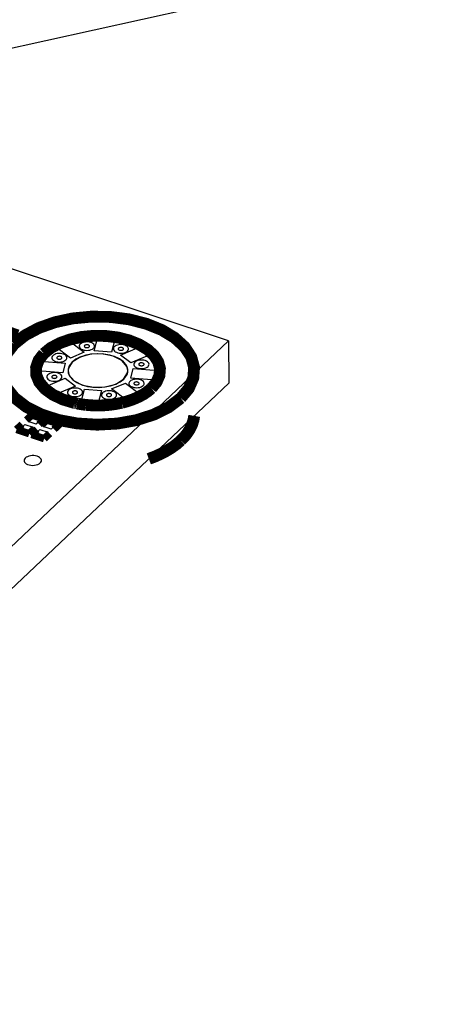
# Model space of a CAD drawing. Extents: x 0 to 1189, y 0 to 841.
# Tile 183 of 256: x 640.63 to 649.49, y 299.64 to 319.83. Entities that reach past the tile are written whole.
import ezdxf

# ---------------------------------------------------------------- set-up
doc = ezdxf.new("R2010")
doc.units = 0
doc.header["$LTSCALE"] = 65.395
doc.layers.get('0').update_dxf_attribs({"linetype": 'CONTINUOUS'})

msp = doc.modelspace()

# ---------------------------------------------------------------- linework, layer by layer
at = {"color": 2, "linetype": 'Continuous'}
for p, q in [((632.323, 317.429), (806.407, 356.267)), ((644.906, 313.24), (611.737, 281.804)), ((644.908, 312.371), (611.739, 280.936))]:
    msp.add_line(p, q, dxfattribs=at)
at = {"color": 7, "linetype": 'Continuous'}
for p, q in [((644.906, 313.239), (570.021, 338.154)), ((611.738, 281.804), (644.906, 313.239)), ((641.358, 313.119), (641.643, 313.239)), ((641.643, 313.239), (641.951, 313.007)), ((642.156, 313.036), (642.23, 313.324)), ((642.23, 313.324), (642.581, 313.295)), ((642.581, 313.295), (642.508, 313.008)), ((644.906, 313.239), (644.908, 312.371)), ((641.667, 312.887), (641.358, 313.119)), ((641.951, 313.007), (641.667, 312.887)), ((642.508, 313.008), (642.156, 313.036)), ((642.689, 312.948), (643.102, 313.122)), ((642.902, 312.788), (642.689, 312.948)), ((643.315, 312.962), (642.902, 312.788)), ((643.102, 313.122), (643.315, 312.962)), ((640.997, 312.628), (641.048, 312.826)), ((641.048, 312.826), (641.558, 312.785)), ((641.558, 312.785), (641.508, 312.587)), ((641.508, 312.587), (640.997, 312.628)), ((641.618, 312.629), (641.637, 312.544)), ((641.637, 312.544), (641.74, 312.423)), ((642.757, 312.455), (642.837, 312.582)), ((642.837, 312.582), (642.843, 312.631)), ((642.902, 312.475), (642.953, 312.673)), ((642.953, 312.673), (643.463, 312.632)), ((643.463, 312.632), (643.413, 312.434)), ((611.739, 280.936), (644.908, 312.371)), ((641.146, 312.298), (641.559, 312.472)), ((641.559, 312.472), (641.772, 312.312)), ((641.74, 312.423), (641.917, 312.333)), ((642.381, 312.296), (642.597, 312.355)), ((642.509, 312.253), (642.794, 312.373)), ((642.597, 312.355), (642.757, 312.455)), ((642.794, 312.373), (643.103, 312.141)), ((643.413, 312.434), (642.902, 312.475)), ((641.359, 312.138), (641.146, 312.298)), ((641.772, 312.312), (641.359, 312.138)), ((641.879, 311.965), (641.953, 312.252)), ((641.917, 312.333), (642.143, 312.289)), ((641.953, 312.252), (642.305, 312.224)), ((642.143, 312.289), (642.381, 312.296)), ((642.305, 312.224), (642.231, 311.937)), ((642.818, 312.021), (642.509, 312.253)), ((643.103, 312.141), (642.818, 312.021)), ((642.231, 311.937), (641.879, 311.965)), ((640.8, 311.587), (640.896, 311.679)), ((640.968, 311.531), (640.8, 311.587)), ((640.896, 311.679), (641.064, 311.623)), ((641.064, 311.623), (640.968, 311.531)), ((641.106, 311.486), (641.202, 311.577)), ((641.202, 311.577), (641.37, 311.521)), ((640.637, 311.433), (640.734, 311.525)), ((640.805, 311.377), (640.637, 311.433)), ((640.734, 311.525), (640.902, 311.469)), ((640.902, 311.469), (640.805, 311.377)), ((640.943, 311.332), (641.039, 311.423)), ((641.111, 311.276), (640.943, 311.332)), ((641.039, 311.423), (641.208, 311.367)), ((641.274, 311.43), (641.106, 311.486)), ((641.208, 311.367), (641.111, 311.276)), ((641.37, 311.521), (641.274, 311.43))]:
    msp.add_line(p, q, dxfattribs=at)
for points, const_width in [([(643.926, 312.066), (644.09, 312.262), (644.183, 312.476), (644.2, 312.696), (644.141, 312.91), (644.005, 313.117), (643.8, 313.304), (643.538, 313.463), (643.22, 313.591), (642.864, 313.682), (642.489, 313.73), (642.097, 313.737), (641.71, 313.7), (641.351, 313.622), (641.019, 313.504), (640.735, 313.352), (640.511, 313.172)], 0.242), ([(640.598, 313.397), (640.411, 313.46)], 0.151), ([(640.444, 313.251), (640.598, 313.397)], 0.151), ([(643.325, 312.266), (643.43, 312.393), (643.49, 312.531), (643.501, 312.673), (643.463, 312.811), (643.376, 312.944), (643.243, 313.065), (643.074, 313.167), (642.869, 313.25), (642.639, 313.309), (642.397, 313.34), (642.144, 313.344), (641.895, 313.32), (641.663, 313.27), (641.449, 313.194), (641.266, 313.096), (641.121, 312.979)], 0.242), ([(640.511, 313.172), (640.349, 312.962), (640.267, 312.735), (640.269, 312.507), (640.356, 312.28), (640.522, 312.072), (640.765, 311.885), (641.066, 311.733), (641.423, 311.617), (641.808, 311.546), (642.218, 311.521), (642.628, 311.544), (643.015, 311.613), (643.374, 311.728), (643.679, 311.879), (643.926, 312.066)], 0.242), ([(641.121, 312.979), (641.015, 312.842), (640.963, 312.693), (640.967, 312.541), (641.028, 312.393), (641.144, 312.255), (641.306, 312.137), (641.512, 312.038), (641.752, 311.966)], 0.242), ([(642.72, 311.97), (642.84, 312.003), (642.957, 312.044), (643.062, 312.09), (643.162, 312.143), (643.247, 312.201), (643.325, 312.266)], 0.242), ([(641.752, 311.966), (641.769, 311.962)], 0.242), ([(641.769, 311.962), (641.781, 311.96), (641.798, 311.956)], 0.242), ([(641.798, 311.956), (641.811, 311.954)], 0.242), ([(641.811, 311.954), (641.837, 311.949), (641.866, 311.944), (641.896, 311.939), (641.926, 311.935), (641.952, 311.931), (641.985, 311.927)], 0.242), ([(641.985, 311.927), (642.108, 311.917), (642.233, 311.914), (642.357, 311.918), (642.48, 311.929), (642.6, 311.946), (642.72, 311.97)], 0.242), ([(640.878, 311.72), (640.766, 311.614)], 0.151), ([(641.137, 311.633), (640.878, 311.72)], 0.151), ([(640.676, 311.528), (640.564, 311.423)], 0.151), ([(641.026, 311.528), (641.137, 311.633)], 0.151), ([(641.183, 311.618), (641.072, 311.513)], 0.151), ([(641.443, 311.532), (641.183, 311.618)], 0.151), ([(641.332, 311.426), (641.443, 311.532)], 0.151), ([(640.564, 311.423), (640.824, 311.336)], 0.151), ([(640.824, 311.336), (640.935, 311.442)], 0.151), ([(640.981, 311.426), (640.87, 311.321)], 0.151), ([(640.87, 311.321), (641.13, 311.235)], 0.151), ([(641.13, 311.235), (641.241, 311.34)], 0.151)]:
    msp.add_lwpolyline(points, dxfattribs=dict(at, const_width=const_width))
for points in [[(641.868, 313.174), (641.855, 313.157), (641.849, 313.139), (641.849, 313.121), (641.856, 313.104), (641.869, 313.087), (641.888, 313.072), (641.912, 313.06), (641.94, 313.051), (641.97, 313.046), (642.002, 313.044), (642.035, 313.046), (642.065, 313.051), (642.094, 313.06), (642.118, 313.072), (642.137, 313.087)], [(642.137, 313.087), (642.15, 313.102), (642.157, 313.119), (642.159, 313.136), (642.154, 313.153), (642.143, 313.17), (642.127, 313.184), (642.107, 313.197), (642.081, 313.207), (642.053, 313.214), (642.024, 313.218), (641.993, 313.218), (641.962, 313.216), (641.934, 313.209), (641.908, 313.2), (641.885, 313.188), (641.868, 313.174)], [(641.957, 313.146), (641.953, 313.14), (641.95, 313.134), (641.95, 313.128), (641.953, 313.122), (641.957, 313.116), (641.964, 313.111), (641.972, 313.107), (641.982, 313.104), (641.992, 313.102), (642.003, 313.101), (642.014, 313.102), (642.025, 313.104), (642.034, 313.107), (642.043, 313.111), (642.049, 313.116)], [(642.049, 313.116), (642.054, 313.121), (642.056, 313.127), (642.057, 313.133), (642.055, 313.139), (642.051, 313.144), (642.046, 313.149), (642.039, 313.154), (642.03, 313.157), (642.02, 313.16), (642.01, 313.161), (642, 313.161), (641.989, 313.16), (641.98, 313.158), (641.971, 313.155), (641.963, 313.151), (641.957, 313.146)], [(642.834, 313.031), (642.847, 313.047), (642.854, 313.063), (642.856, 313.081), (642.851, 313.098), (642.84, 313.114), (642.824, 313.129), (642.804, 313.141), (642.778, 313.151), (642.75, 313.158), (642.721, 313.162), (642.69, 313.163), (642.659, 313.16), (642.631, 313.154), (642.605, 313.144), (642.582, 313.132), (642.565, 313.118)], [(641.573, 312.849), (641.586, 312.864), (641.593, 312.881), (641.595, 312.898), (641.59, 312.915), (641.579, 312.932), (641.563, 312.946), (641.542, 312.959), (641.517, 312.969), (641.489, 312.976), (641.46, 312.98), (641.429, 312.981), (641.398, 312.978), (641.37, 312.971), (641.344, 312.962), (641.321, 312.95), (641.304, 312.936)], [(642.804, 312.753), (642.748, 312.816), (642.669, 312.872), (642.572, 312.917), (642.461, 312.95), (642.34, 312.97), (642.214, 312.975), (642.089, 312.966), (641.97, 312.942), (641.862, 312.905), (641.769, 312.857), (641.696, 312.798)], [(642.843, 312.631), (642.824, 312.716), (642.721, 312.837), (642.543, 312.927), (642.318, 312.971), (642.079, 312.964), (641.864, 312.905), (641.704, 312.805)], [(642.565, 313.118), (642.552, 313.102), (642.546, 313.084), (642.546, 313.066), (642.553, 313.048), (642.566, 313.032), (642.585, 313.017), (642.609, 313.005), (642.637, 312.996), (642.667, 312.99), (642.699, 312.988), (642.732, 312.99), (642.762, 312.995), (642.791, 313.004), (642.815, 313.016), (642.834, 313.031)], [(642.654, 313.09), (642.65, 313.085), (642.647, 313.078), (642.647, 313.072), (642.65, 313.066), (642.654, 313.06), (642.661, 313.055), (642.669, 313.051), (642.679, 313.048), (642.689, 313.046), (642.7, 313.046), (642.711, 313.046), (642.722, 313.048), (642.731, 313.051), (642.74, 313.055), (642.746, 313.06)], [(642.746, 313.06), (642.751, 313.066), (642.753, 313.071), (642.754, 313.077), (642.752, 313.083), (642.748, 313.089), (642.743, 313.094), (642.736, 313.098), (642.727, 313.102), (642.717, 313.104), (642.707, 313.105), (642.697, 313.105), (642.686, 313.104), (642.677, 313.102), (642.668, 313.099), (642.66, 313.095), (642.654, 313.09)], [(641.304, 312.936), (641.291, 312.919), (641.284, 312.901), (641.285, 312.884), (641.292, 312.866), (641.305, 312.849), (641.324, 312.834), (641.348, 312.822), (641.376, 312.813), (641.406, 312.808), (641.438, 312.806), (641.471, 312.808), (641.501, 312.813), (641.53, 312.822), (641.554, 312.834), (641.573, 312.849)], [(641.393, 312.908), (641.388, 312.902), (641.386, 312.896), (641.386, 312.89), (641.389, 312.884), (641.393, 312.878), (641.4, 312.873), (641.408, 312.869), (641.417, 312.866), (641.428, 312.864), (641.439, 312.863), (641.45, 312.864), (641.461, 312.866), (641.47, 312.869), (641.478, 312.873), (641.485, 312.878)], [(641.485, 312.878), (641.49, 312.883), (641.492, 312.889), (641.493, 312.895), (641.491, 312.901), (641.487, 312.906), (641.482, 312.911), (641.475, 312.916), (641.466, 312.919), (641.456, 312.922), (641.446, 312.923), (641.436, 312.923), (641.425, 312.922), (641.416, 312.92), (641.407, 312.917), (641.399, 312.913), (641.393, 312.908)], [(641.704, 312.805), (641.624, 312.678), (641.618, 312.629)], [(641.696, 312.798), (641.644, 312.731), (641.619, 312.658), (641.622, 312.583), (641.654, 312.511), (641.713, 312.444), (641.795, 312.386), (641.898, 312.339)], [(642.758, 312.455), (642.798, 312.5), (642.826, 312.549), (642.841, 312.6), (642.843, 312.652), (642.83, 312.703), (642.804, 312.753)], [(642.986, 312.802), (642.974, 312.785), (642.967, 312.767), (642.967, 312.749), (642.974, 312.731), (642.987, 312.715), (643.006, 312.7), (643.03, 312.688), (643.058, 312.679), (643.089, 312.674), (643.121, 312.672), (643.153, 312.673), (643.184, 312.679), (643.212, 312.688), (643.236, 312.7), (643.256, 312.715)], [(643.256, 312.715), (643.269, 312.73), (643.276, 312.747), (643.277, 312.764), (643.273, 312.781), (643.262, 312.797), (643.246, 312.812), (643.225, 312.825), (643.2, 312.835), (643.172, 312.842), (643.142, 312.846), (643.112, 312.846), (643.081, 312.843), (643.053, 312.837), (643.027, 312.828), (643.004, 312.816), (642.986, 312.802)], [(643.076, 312.774), (643.071, 312.768), (643.069, 312.762), (643.069, 312.756), (643.071, 312.75), (643.076, 312.744), (643.082, 312.739), (643.091, 312.735), (643.1, 312.732), (643.111, 312.73), (643.122, 312.729), (643.133, 312.73), (643.143, 312.732), (643.153, 312.735), (643.161, 312.739), (643.168, 312.744)], [(643.168, 312.744), (643.172, 312.749), (643.175, 312.755), (643.175, 312.761), (643.174, 312.767), (643.17, 312.772), (643.164, 312.777), (643.157, 312.782), (643.149, 312.785), (643.139, 312.787), (643.129, 312.789), (643.118, 312.789), (643.108, 312.788), (643.098, 312.786), (643.089, 312.783), (643.082, 312.779), (643.076, 312.774)], [(641.203, 312.544), (641.19, 312.527), (641.184, 312.509), (641.184, 312.491), (641.191, 312.474), (641.204, 312.457), (641.223, 312.442), (641.247, 312.43), (641.275, 312.421), (641.305, 312.416), (641.338, 312.414), (641.37, 312.415), (641.4, 312.421), (641.429, 312.43), (641.453, 312.442), (641.472, 312.457)], [(641.472, 312.457), (641.485, 312.472), (641.493, 312.489), (641.494, 312.506), (641.489, 312.523), (641.479, 312.54), (641.462, 312.554), (641.442, 312.567), (641.417, 312.577), (641.388, 312.584), (641.359, 312.588), (641.328, 312.588), (641.298, 312.585), (641.269, 312.579), (641.243, 312.57), (641.221, 312.558), (641.203, 312.544)], [(641.292, 312.516), (641.288, 312.51), (641.285, 312.504), (641.286, 312.498), (641.288, 312.492), (641.292, 312.486), (641.299, 312.481), (641.307, 312.477), (641.317, 312.474), (641.327, 312.472), (641.338, 312.471), (641.349, 312.472), (641.36, 312.474), (641.369, 312.477), (641.378, 312.481), (641.384, 312.486)], [(641.384, 312.486), (641.389, 312.491), (641.391, 312.497), (641.392, 312.503), (641.39, 312.509), (641.387, 312.514), (641.381, 312.519), (641.374, 312.524), (641.365, 312.527), (641.356, 312.53), (641.346, 312.531), (641.335, 312.531), (641.325, 312.53), (641.315, 312.528), (641.306, 312.525), (641.298, 312.521), (641.292, 312.516)], [(641.898, 312.339), (642.007, 312.308), (642.126, 312.29), (642.248, 312.285), (642.371, 312.295), (642.486, 312.317), (642.593, 312.352), (642.684, 312.398), (642.758, 312.455)], [(642.886, 312.41), (642.876, 312.398), (642.869, 312.385), (642.866, 312.372), (642.866, 312.359), (642.87, 312.346), (642.877, 312.334)], [(643.155, 312.322), (643.168, 312.338), (643.175, 312.355), (643.177, 312.372), (643.172, 312.389), (643.161, 312.405), (643.145, 312.42), (643.124, 312.433), (643.099, 312.443), (643.071, 312.45), (643.042, 312.454), (643.011, 312.454), (642.98, 312.451), (642.952, 312.445), (642.926, 312.436), (642.903, 312.424), (642.886, 312.41)], [(642.975, 312.382), (642.97, 312.376), (642.968, 312.37), (642.968, 312.364), (642.971, 312.357), (642.975, 312.352), (642.982, 312.347), (642.99, 312.343), (642.999, 312.34), (643.01, 312.338), (643.021, 312.337), (643.032, 312.338), (643.043, 312.339), (643.052, 312.343), (643.06, 312.347), (643.067, 312.352)], [(643.067, 312.352), (643.072, 312.357), (643.074, 312.363), (643.075, 312.369), (643.073, 312.374), (643.069, 312.38), (643.064, 312.385), (643.057, 312.389), (643.048, 312.393), (643.038, 312.395), (643.028, 312.397), (643.018, 312.397), (643.007, 312.396), (642.998, 312.394), (642.989, 312.391), (642.981, 312.386), (642.975, 312.382)], [(641.625, 312.227), (641.612, 312.211), (641.605, 312.193), (641.606, 312.175), (641.612, 312.157), (641.626, 312.141), (641.645, 312.126), (641.668, 312.114), (641.697, 312.105), (641.727, 312.099), (641.759, 312.097), (641.792, 312.099), (641.822, 312.104), (641.85, 312.113), (641.874, 312.125), (641.894, 312.14)], [(641.894, 312.14), (641.907, 312.156), (641.914, 312.172), (641.916, 312.19), (641.911, 312.207), (641.9, 312.223), (641.884, 312.238), (641.863, 312.25), (641.838, 312.26), (641.81, 312.268), (641.781, 312.271), (641.75, 312.272), (641.719, 312.269), (641.691, 312.263), (641.665, 312.253), (641.642, 312.241), (641.625, 312.227)], [(641.714, 312.199), (641.709, 312.194), (641.707, 312.187), (641.707, 312.181), (641.71, 312.175), (641.714, 312.169), (641.721, 312.164), (641.729, 312.16), (641.738, 312.157), (641.749, 312.155), (641.76, 312.155), (641.771, 312.155), (641.781, 312.157), (641.791, 312.16), (641.799, 312.164), (641.806, 312.169)], [(641.806, 312.169), (641.811, 312.175), (641.813, 312.18), (641.814, 312.186), (641.812, 312.192), (641.808, 312.198), (641.803, 312.203), (641.796, 312.207), (641.787, 312.211), (641.777, 312.213), (641.767, 312.214), (641.757, 312.214), (641.746, 312.213), (641.736, 312.211), (641.727, 312.208), (641.72, 312.204), (641.714, 312.199)], [(642.322, 312.172), (642.309, 312.155), (642.302, 312.137), (642.303, 312.119), (642.309, 312.101), (642.323, 312.085), (642.342, 312.07), (642.365, 312.058), (642.394, 312.049), (642.424, 312.043), (642.456, 312.041), (642.489, 312.043), (642.519, 312.049), (642.547, 312.058), (642.571, 312.07), (642.591, 312.084)], [(642.591, 312.084), (642.604, 312.1), (642.611, 312.117), (642.613, 312.134), (642.608, 312.151), (642.597, 312.167), (642.581, 312.182), (642.56, 312.195), (642.535, 312.205), (642.507, 312.212), (642.478, 312.216), (642.447, 312.216), (642.416, 312.213), (642.388, 312.207), (642.362, 312.198), (642.339, 312.186), (642.322, 312.172)], [(642.411, 312.144), (642.406, 312.138), (642.404, 312.132), (642.404, 312.126), (642.407, 312.119), (642.411, 312.114), (642.418, 312.109), (642.426, 312.105), (642.435, 312.102), (642.446, 312.1), (642.457, 312.099), (642.468, 312.1), (642.478, 312.101), (642.488, 312.105), (642.496, 312.109), (642.503, 312.114)], [(642.503, 312.114), (642.508, 312.119), (642.51, 312.125), (642.511, 312.131), (642.509, 312.137), (642.505, 312.142), (642.5, 312.147), (642.493, 312.151), (642.484, 312.155), (642.474, 312.157), (642.464, 312.159), (642.454, 312.159), (642.443, 312.158), (642.433, 312.156), (642.424, 312.153), (642.417, 312.148), (642.411, 312.144)], [(642.877, 312.334), (642.891, 312.318), (642.911, 312.305), (642.936, 312.294), (642.964, 312.286), (642.994, 312.281), (643.025, 312.279), (643.056, 312.282), (643.086, 312.287), (643.113, 312.296), (643.136, 312.308), (643.155, 312.322)], [(640.74, 310.835), (640.725, 310.816), (640.718, 310.796), (640.718, 310.775), (640.726, 310.755), (640.741, 310.736), (640.762, 310.719), (640.79, 310.706), (640.822, 310.695), (640.856, 310.689), (640.893, 310.687), (640.93, 310.689), (640.965, 310.695), (640.998, 310.705), (641.025, 310.719), (641.047, 310.736)], [(641.047, 310.736), (641.062, 310.753), (641.071, 310.773), (641.072, 310.793), (641.067, 310.812), (641.055, 310.83), (641.036, 310.847), (641.012, 310.862), (640.984, 310.873), (640.952, 310.881), (640.918, 310.886), (640.883, 310.886), (640.848, 310.883), (640.815, 310.876), (640.785, 310.865), (640.76, 310.852), (640.74, 310.835)]]:
    msp.add_lwpolyline(points, dxfattribs=at)
at = {"color": 2, "linetype": 'Continuous'}
for points in [[(642.807, 312.747), (642.754, 312.81), (642.678, 312.866), (642.583, 312.912), (642.473, 312.947), (642.353, 312.968), (642.227, 312.975), (642.102, 312.967), (641.982, 312.945), (641.873, 312.909), (641.779, 312.862), (641.704, 312.805)], [(641.704, 312.805), (641.648, 312.736), (641.621, 312.662), (641.623, 312.585), (641.654, 312.512), (641.715, 312.443), (641.799, 312.385), (641.906, 312.337)], [(642.757, 312.455), (642.797, 312.5), (642.825, 312.548), (642.84, 312.598), (642.842, 312.648), (642.831, 312.698), (642.807, 312.747)], [(641.906, 312.337), (642.014, 312.307), (642.131, 312.29), (642.253, 312.286), (642.373, 312.295), (642.488, 312.318), (642.593, 312.353), (642.683, 312.399), (642.757, 312.455)]]:
    msp.add_lwpolyline(points, dxfattribs=at)
at = {"color": 40, "linetype": 'Continuous', "const_width": 0.242}
for points in [[(643.928, 311.198), (644.001, 311.272), (644.065, 311.354), (644.118, 311.438), (644.158, 311.524), (644.186, 311.612), (644.202, 311.702)], [(643.272, 310.82), (643.397, 310.868), (643.521, 310.924), (643.637, 310.985), (643.743, 311.051), (643.84, 311.121), (643.928, 311.198)]]:
    msp.add_lwpolyline(points, dxfattribs=at)

doc.saveas('drawing.dxf')
